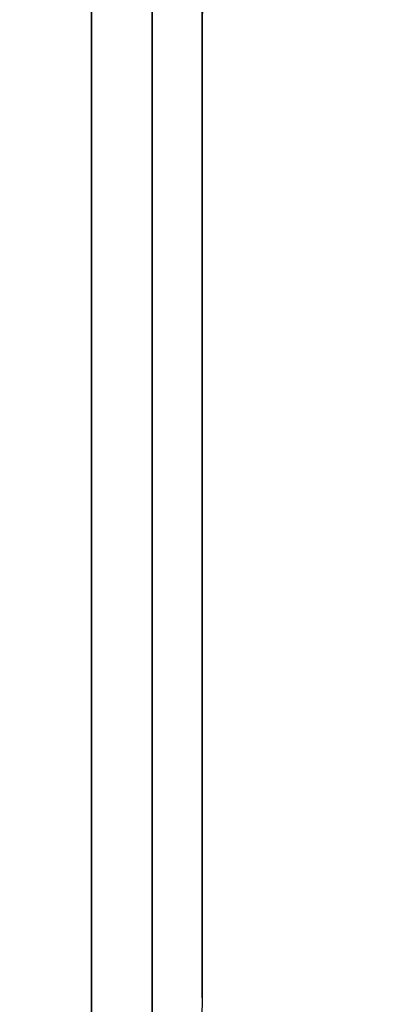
# Model space of a CAD drawing. Header units: millimetres. Extents: x 2083 to 2554, y -1671 to -6.
# Tile 8 of 256: x 2318 to 2327, y -112 to -88. Entities that reach past the tile are written whole.
import ezdxf

# ---------------------------------------------------------------- set-up
doc = ezdxf.new("R2010")
doc.units = ezdxf.units.MM
doc.header["$MEASUREMENT"] = 0
doc.layers.add('Base', color=7, linetype='Continuous', true_color=0x000000)
doc.layers.add('Default', color=7, linetype='Continuous', true_color=0x000000)

# ---------------------------------------------------------------- blocks, each defined once
blk = doc.blocks.new('BASE1')
at = {"layer": 'Default'}
for p, q in [((2322.615, -106.461, 1684.935), (2322.615, -36.254, 1684.935)), ((2322.615, -36.254, 1725.469), (2322.615, -106.461, 1725.469))]:
    blk.add_line(p, q, dxfattribs=at)
at = {"layer": 'Default', "extrusion": (1, 0, 2.27374e-13)}
for centre, radius, start, end in [((-71.357, 1705.202, 2319.97), 47.689, 180, 360), ((-71.357, 1705.202, 2319.97), 47.689, 360, 180), ((-71.357, 1705.202, 2321.423), 45.516, 180, 360), ((-71.357, 1705.202, 2321.423), 45.516, 360, 180), ((-71.357, 1705.202, 2322.615), 40.535, 180, 360), ((-71.357, 1705.202, 2322.615), 40.535, 360, 180)]:
    blk.add_arc(centre, radius, start, end, dxfattribs=at)
at = {"layer": 'Default', "extrusion": (1, -5.60939e-15, 1.90719e-13)}
blk.add_arc((-71.357, 1705.202, 2322.615), 40.534, 180, 0, dxfattribs=at)
at = {"layer": 'Default', "extrusion": (1, 5.60939e-15, 2.24376e-13)}
blk.add_arc((-71.357, 1705.202, 2322.615), 40.534, 360, 180, dxfattribs=at)
at = {"layer": 'Default', "extrusion": (1, 2.64697e-14, -6.61744e-13)}
blk.add_arc((-71.357, 1705.202, 2322.615), 17.18, 0, 180, dxfattribs=at)
at = {"layer": 'Default', "extrusion": (1, 2.64697e-14, -1.16467e-12)}
blk.add_arc((-71.357, 1705.202, 2322.615), 17.18, 180, 360, dxfattribs=at)
at = {"layer": 'Default', "extrusion": (1, 0, -6.82121e-13)}
blk.add_arc((-71.357, 1705.202, 2322.615), 17.18, 0, 180, dxfattribs=at)
at = {"layer": 'Default', "extrusion": (1, 0, -1.13687e-12)}
blk.add_arc((-71.357, 1705.202, 2322.615), 17.18, 180, 0, dxfattribs=at)
at = {"layer": 'Default'}
blk.add_arc((2336.521, -88.537, 1705.202), 13.906, 131.6485, 180, dxfattribs=at)
blk.add_open_spline([(2322.615, -88.537, 1705.202), (2322.615, -100.215, 1705.202), (2322.615, -111.892, 1705.202)], degree=2, dxfattribs=at)
blk.add_open_spline([(2322.615, -111.892, 1705.202), (2322.615, -113.553, 1705.202), (2322.016, -116.185, 1705.202), (2320.038, -119.126, 1705.202), (2318.407, -120.621, 1705.202), (2316.869, -121.599, 1705.202), (2315.051, -122.459, 1705.202), (2313.583, -122.829, 1705.202), (2312.605, -122.949, 1705.202)], degree=3, knots=[0, 0, 0, 0, 0.3137289, 0.4705933, 0.6274577, 0.7205933, 0.8137289, 0.9999966, 0.9999966, 0.9999966, 0.9999966], dxfattribs=at)

msp = doc.modelspace()

# ---------------------------------------------------------------- block references
at = {"layer": 'Base'}
msp.add_blockref('BASE1', (0, 0), dxfattribs=at)

doc.saveas('drawing.dxf')
